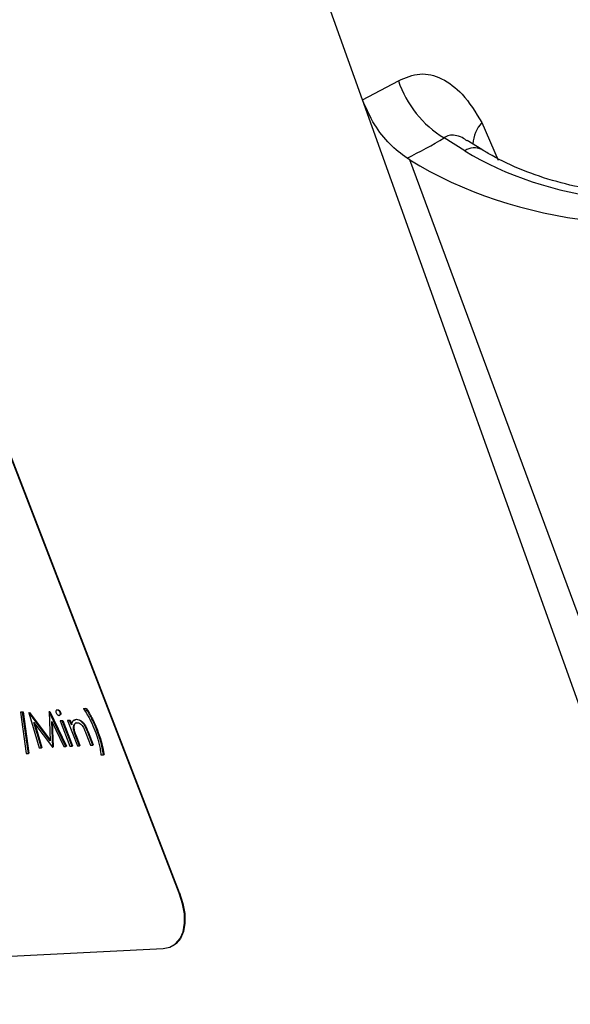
# Model space of a CAD drawing. Header units: inches. Extents: x 0.6 to 33.8, y 0 to 21.7.
# Tile 182 of 210: x 29.91 to 30.142, y 16.31 to 16.725. Entities that reach past the tile are written whole.
import ezdxf

# ---------------------------------------------------------------- set-up
doc = ezdxf.new("R2010")
doc.units = ezdxf.units.IN
doc.header["$MEASUREMENT"] = 0

msp = doc.modelspace()

# ---------------------------------------------------------------- linework, layer by layer
at = {"color": 7, "linetype": 'Continuous'}
for p, q in [((30.0546926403, 16.6912199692), (29.9169788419, 17.0766687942)), ((30.0546926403, 16.6912199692), (30.0697971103, 16.6992713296)), ((30.3510182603, 15.8618305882), (30.0546926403, 16.6912199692)), ((29.9774782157, 16.3566728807), (29.8508540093, 16.6847803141)), ((29.977653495, 16.356778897), (29.8510292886, 16.6848863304)), ((30.1049664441, 16.6816162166), (30.1118531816, 16.6657744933)), ((30.097730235, 16.6697733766), (30.0890978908, 16.6751670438)), ((30.1049777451, 16.6702223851), (30.0988122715, 16.6740747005)), ((30.0746399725, 16.6658832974), (30.0734202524, 16.6666454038)), ((30.3607033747, 15.8914440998), (30.0746399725, 16.6658832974)), ((29.9259626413, 16.4339705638), (29.9257435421, 16.4338380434)), ((29.9259423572, 16.4339540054), (29.9261817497, 16.4340240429)), ((29.9260064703, 16.4339180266), (29.9261817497, 16.4340240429)), ((29.9372127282, 16.4344646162), (29.9373880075, 16.4345706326)), ((29.9381192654, 16.434508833), (29.9372127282, 16.4344646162)), ((29.9373880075, 16.4345706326), (29.9382945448, 16.4346148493)), ((29.9381192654, 16.434508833), (29.9382945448, 16.4346148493)), ((29.9105588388, 16.4329724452), (29.9107341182, 16.4330784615)), ((29.9115139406, 16.4330190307), (29.9105588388, 16.4329724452)), ((29.9105588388, 16.4329724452), (29.912956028, 16.4156067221)), ((29.9107341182, 16.4330784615), (29.9116892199, 16.433125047)), ((29.9115139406, 16.4330190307), (29.9116892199, 16.433125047)), ((29.9139111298, 16.4156533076), (29.9115139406, 16.4330190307)), ((29.9116892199, 16.433125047), (29.9140864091, 16.4157593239)), ((29.9141585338, 16.4327637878), (29.9143338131, 16.4328698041)), ((29.9142880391, 16.4327701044), (29.9141585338, 16.4327637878)), ((29.9141585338, 16.4327637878), (29.9185012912, 16.4179904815)), ((29.9142880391, 16.4327701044), (29.9144633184, 16.4328761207)), ((29.9231159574, 16.4209052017), (29.9142880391, 16.4327701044)), ((29.9143338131, 16.4328698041), (29.9144633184, 16.4328761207)), ((29.9144633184, 16.4328761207), (29.9231013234, 16.4212664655)), ((29.922618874, 16.4331764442), (29.9227941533, 16.4332824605)), ((29.9227504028, 16.4331828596), (29.922618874, 16.4331764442)), ((29.922618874, 16.4331764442), (29.9231159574, 16.4209052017)), ((29.9227504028, 16.4331828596), (29.9229256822, 16.4332888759)), ((29.9297682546, 16.4185400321), (29.9227504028, 16.4331828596)), ((29.9227941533, 16.4332824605), (29.9229256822, 16.4332888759)), ((29.9229256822, 16.4332888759), (29.9299435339, 16.4186460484)), ((29.9271080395, 16.4317113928), (29.9273271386, 16.4318439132)), ((29.9272912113, 16.4328219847), (29.9274664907, 16.432928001)), ((29.9273037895, 16.4293704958), (29.9274790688, 16.4294765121)), ((29.9282103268, 16.4294147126), (29.9273037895, 16.4293704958)), ((29.9273037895, 16.4293704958), (29.9314518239, 16.4186221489)), ((29.9274790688, 16.4294765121), (29.9283856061, 16.4295207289)), ((29.9282103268, 16.4294147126), (29.9283856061, 16.4295207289)), ((29.9323583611, 16.4186663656), (29.9282103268, 16.4294147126)), ((29.9283856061, 16.4295207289), (29.9325336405, 16.4187723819)), ((29.9304119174, 16.429522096), (29.9305871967, 16.4296281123)), ((29.9313184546, 16.4295663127), (29.9304119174, 16.429522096)), ((29.9304119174, 16.429522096), (29.9345599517, 16.418773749)), ((29.9305871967, 16.4296281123), (29.931493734, 16.429672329)), ((29.9313184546, 16.4295663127), (29.931493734, 16.429672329)), ((29.9320666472, 16.4276276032), (29.9313184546, 16.4295663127)), ((29.931493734, 16.429672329), (29.9322419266, 16.4277336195)), ((29.9331172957, 16.4295568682), (29.9342296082, 16.4299978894)), ((29.9340543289, 16.4298918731), (29.9342296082, 16.4299978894)), ((29.9162856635, 16.4286889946), (29.9240396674, 16.418260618)), ((29.919413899, 16.4180349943), (29.9162856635, 16.4286889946)), ((29.9166267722, 16.4282302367), (29.9195891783, 16.4181410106)), ((29.923806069, 16.4290317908), (29.9288576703, 16.418495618)), ((29.924244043, 16.4182705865), (29.923806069, 16.4290317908)), ((29.9240023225, 16.428622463), (29.9244193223, 16.4183766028)), ((29.9329931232, 16.4255955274), (29.9331684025, 16.4257015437)), ((29.9428074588, 16.4254378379), (29.9429827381, 16.4255438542)), ((29.9339666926, 16.4227042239), (29.9341419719, 16.4228102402)), ((29.935466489, 16.4188179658), (29.9339666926, 16.4227042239)), ((29.9341419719, 16.4228102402), (29.9356417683, 16.4189239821)), ((29.9381774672, 16.4241013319), (29.9401286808, 16.419045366)), ((29.9389168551, 16.4245786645), (29.9390921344, 16.4246846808)), ((29.941035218, 16.4190895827), (29.9389168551, 16.4245786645)), ((29.9390921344, 16.4246846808), (29.9412104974, 16.419195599)), ((29.9185012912, 16.4179904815), (29.919413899, 16.4180349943)), ((29.919413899, 16.4180349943), (29.9195891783, 16.4181410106)), ((29.9240396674, 16.418260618), (29.924244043, 16.4182705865)), ((29.924244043, 16.4182705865), (29.9244193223, 16.4183766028)), ((29.9288576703, 16.418495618), (29.9297682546, 16.4185400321)), ((29.9297682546, 16.4185400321), (29.9299435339, 16.4186460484)), ((29.9314518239, 16.4186221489), (29.9323583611, 16.4186663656)), ((29.9323583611, 16.4186663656), (29.9325336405, 16.4187723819)), ((29.9345599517, 16.418773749), (29.935466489, 16.4188179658)), ((29.935466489, 16.4188179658), (29.9356417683, 16.4189239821)), ((29.9401286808, 16.419045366), (29.941035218, 16.4190895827)), ((29.941035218, 16.4190895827), (29.9412104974, 16.419195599)), ((29.912956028, 16.4156067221), (29.9139111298, 16.4156533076)), ((29.9139111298, 16.4156533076), (29.9140864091, 16.4157593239)), ((29.9444492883, 16.4150295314), (29.9456148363, 16.4150863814)), ((29.9456148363, 16.4150863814), (29.9457901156, 16.4151923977)), ((29.9774782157, 16.3566728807), (29.977653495, 16.356778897)), ((29.9748760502, 16.3345233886), (29.9750513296, 16.3346294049)), ((29.6318843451, 16.3167623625), (29.9706702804, 16.333286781))]:
    msp.add_line(p, q, dxfattribs=at)
at = {"color": 7, "linetype": 'Continuous', "flags": 128}
for points in [[(29.9706702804, 16.333286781), (29.9735343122, 16.3338694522), (29.975952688, 16.3352993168), (29.977832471, 16.337521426), (29.979101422, 16.3404503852), (29.9797107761, 16.3439736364), (29.9796371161, 16.3479557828), (29.9788832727, 16.3522437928), (29.9774782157, 16.3566728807)], [(29.977653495, 16.356778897), (29.979058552, 16.3523498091), (29.9798123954, 16.3480617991), (29.9798860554, 16.3440796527), (29.9792767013, 16.3405564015), (29.9780077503, 16.3376274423), (29.9761279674, 16.3354053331), (29.9750513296, 16.3346294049)]]:
    msp.add_lwpolyline(points, dxfattribs=at)
at = {"color": 7, "linetype": 'Continuous'}
for centre, radius, start, end in [((30.1121918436, 16.7134382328), 0.0446991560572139, 198.4779056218, 238.8919926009), ((30.1164475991, 16.6713714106), 0.0153874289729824, 138.2569912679, 175.2800879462), ((30.101755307, 16.6635563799), 0.0074062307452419, 64.3578100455, 122.9202430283)]:
    msp.add_arc(centre, radius, start, end, dxfattribs=at)
for centre, major_axis, ratio, start_param, end_param in [((29.8270716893, 16.8189929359), (0.325204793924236, -0.06363909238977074), 0.5360057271, 5.670092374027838, 5.746413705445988), ((30.1545797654, 16.6973143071), (0.08533972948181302, -0.01669692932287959), 0.5360207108, 4.092699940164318, 5.611136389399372), ((30.1474073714, 16.7011356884), (0.1092348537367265, -0.02137206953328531), 0.5360207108, 4.092699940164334, 5.61113638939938)]:
    msp.add_ellipse(centre, major_axis=major_axis, ratio=ratio, start_param=start_param, end_param=end_param, dxfattribs=at)
for points, knots in [([(30.06979711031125, 16.69927132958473), (30.07279449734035, 16.7005508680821), (30.07886617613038, 16.70314277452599), (30.08830316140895, 16.70068648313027), (30.09748151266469, 16.69378699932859), (30.10232698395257, 16.68590807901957), (30.10496644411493, 16.68161621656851)], [0, 0, 0, 0, 0.2287925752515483, 0.4634553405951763, 0.707729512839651, 1, 1, 1, 1]), ([(30.0734202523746, 16.66664540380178), (30.07095515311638, 16.66847482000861), (30.06602509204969, 16.67213355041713), (30.05918492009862, 16.68088588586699), (30.05624399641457, 16.6876512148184), (30.05469264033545, 16.69121996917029)], [0, 0, 0, 0, 0.3208920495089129, 0.6417662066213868, 0.9999999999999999, 0.9999999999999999, 0.9999999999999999, 0.9999999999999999]), ([(30.09877427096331, 16.67389016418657), (30.09806848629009, 16.67439366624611), (30.09640555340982, 16.67557999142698), (30.09419086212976, 16.6762153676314), (30.09193550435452, 16.67639640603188), (30.09034253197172, 16.6760429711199), (30.08939397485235, 16.67537541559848), (30.08909789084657, 16.67516704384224)], [0, 0, 0, 0, 0.2088104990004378, 0.4919883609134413, 0.616701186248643, 0.8803565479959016, 1, 1, 1, 1]), ([(30.20867813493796, 16.65736002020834), (30.20710488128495, 16.65674545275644), (30.20246306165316, 16.65493219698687), (30.19301935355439, 16.65269193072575), (30.1802356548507, 16.65131830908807), (30.16608641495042, 16.65144735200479), (30.15117509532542, 16.65318020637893), (30.13615436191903, 16.65653698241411), (30.12181941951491, 16.66141819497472), (30.11155521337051, 16.66625729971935), (30.10637446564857, 16.66938040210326), (30.10497774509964, 16.67022238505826)], [0, 0, 0, 0, 0.0558634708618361, 0.1648228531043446, 0.279229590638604, 0.4007231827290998, 0.5295223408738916, 0.6648574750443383, 0.8050119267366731, 0.9474315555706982, 1, 1, 1, 1]), ([(29.92600647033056, 16.43391802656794), (29.92589461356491, 16.43389341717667), (29.92567083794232, 16.43384418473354), (29.92551103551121, 16.43353426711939), (29.92547943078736, 16.43315037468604), (29.9255649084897, 16.4328766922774), (29.925607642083, 16.43273986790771)], [0, 0, 0, 0, 0.2797680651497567, 0.5596914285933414, 0.7798727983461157, 1, 1, 1, 1]), ([(29.92729121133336, 16.43282198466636), (29.92720718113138, 16.43299594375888), (29.92703903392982, 16.43334404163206), (29.92665772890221, 16.43369522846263), (29.92630111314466, 16.4339017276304), (29.92610470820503, 16.4339125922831), (29.92600647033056, 16.43391802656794)], [0, 0, 0, 0, 0.2792970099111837, 0.558882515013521, 0.7793617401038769, 0.9999999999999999, 0.9999999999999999, 0.9999999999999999, 0.9999999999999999]), ([(29.92618174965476, 16.4340240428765), (29.92630859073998, 16.4340120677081), (29.92656233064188, 16.43398811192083), (29.92695332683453, 16.43370475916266), (29.92727786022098, 16.4333380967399), (29.92740360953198, 16.43306470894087), (29.92746649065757, 16.43292800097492)], [0, 0, 0, 0, 0.2798694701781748, 0.5598663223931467, 0.7799105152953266, 1, 1, 1, 1]), ([(29.93721272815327, 16.43446461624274), (29.93824862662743, 16.43278849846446), (29.94009978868, 16.42979325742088), (29.94139758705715, 16.42661608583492), (29.94196914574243, 16.42521683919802)], [0, 0, 0, 0, 0.5595936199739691, 1, 1, 1, 1]), ([(29.94280745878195, 16.42543783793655), (29.94237672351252, 16.42649670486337), (29.94166720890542, 16.42824088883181), (29.94046901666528, 16.43062730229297), (29.93937780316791, 16.43262046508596), (29.93853874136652, 16.43387943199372), (29.93811926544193, 16.43450883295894)], [0, 0, 0, 0, 0.3399863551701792, 0.5600314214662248, 0.7800445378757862, 1, 1, 1, 1]), ([(29.93829454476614, 16.4346148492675), (29.93893116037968, 16.43363276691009), (29.93998017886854, 16.43201448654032), (29.94120520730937, 16.42963441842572), (29.94216067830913, 16.42759926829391), (29.94270871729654, 16.42622899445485), (29.94298273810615, 16.4255438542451)], [0, 0, 0, 0, 0.3397323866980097, 0.5598127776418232, 0.7799053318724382, 1, 1, 1, 1]), ([(29.925607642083, 16.43273986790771), (29.9256914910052, 16.43256845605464), (29.92585935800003, 16.43222528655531), (29.92623548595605, 16.43187749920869), (29.92658803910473, 16.43167319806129), (29.92678250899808, 16.43166121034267), (29.9268797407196, 16.43165521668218)], [0, 0, 0, 0, 0.2791545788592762, 0.5588723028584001, 0.7794434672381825, 1, 1, 1, 1]), ([(29.9268797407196, 16.43165521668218), (29.92699227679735, 16.43167854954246), (29.92721738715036, 16.43172522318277), (29.92737846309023, 16.43203290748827), (29.92741792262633, 16.43241137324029), (29.92733344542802, 16.4326851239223), (29.92729121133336, 16.43282198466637)], [0, 0, 0, 0, 0.2798863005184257, 0.559867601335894, 0.7799572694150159, 1, 1, 1, 1]), ([(29.92746649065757, 16.43292800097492), (29.92751658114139, 16.43275272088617), (29.92761685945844, 16.43240182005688), (29.92750520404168, 16.4320459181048), (29.92739190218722, 16.43185582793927), (29.92730602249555, 16.43183196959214), (29.92730476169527, 16.43183161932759)], [0, 0, 0, 0, 0.3566896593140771, 0.7140725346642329, 0.9958022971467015, 1, 1, 1, 1]), ([(29.93405432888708, 16.42989187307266), (29.9334771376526, 16.42973491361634), (29.93244341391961, 16.42945380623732), (29.93218206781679, 16.42818705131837), (29.93206664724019, 16.42762760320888)], [0, 0, 0, 0, 0.5583612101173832, 1, 1, 1, 1]), ([(29.93891685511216, 16.42457866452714), (29.93863313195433, 16.42529959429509), (29.93806874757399, 16.4267336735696), (29.93680741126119, 16.42865338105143), (29.93529257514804, 16.4297660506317), (29.93446719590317, 16.42984992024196), (29.93405432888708, 16.42989187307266)], [0, 0, 0, 0, 0.2815744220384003, 0.560110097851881, 0.7799605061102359, 1, 1, 1, 1]), ([(29.93422960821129, 16.42999788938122), (29.93457688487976, 16.42997192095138), (29.93527115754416, 16.42992000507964), (29.93643872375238, 16.42918794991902), (29.9379830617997, 16.42751337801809), (29.93863477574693, 16.42585117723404), (29.93909213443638, 16.4246846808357)], [0, 0, 0, 0, 0.1870208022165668, 0.3738904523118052, 0.5606099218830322, 1, 1, 1, 1]), ([(29.93299312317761, 16.42559552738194), (29.93294032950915, 16.42603747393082), (29.9328346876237, 16.4269218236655), (29.93316132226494, 16.42784829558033), (29.93368425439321, 16.42844224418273), (29.93416534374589, 16.42852354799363), (29.9344059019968, 16.42856420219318)], [0, 0, 0, 0, 0.2796721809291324, 0.5596333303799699, 0.7798042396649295, 1, 1, 1, 1]), ([(29.93396669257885, 16.42270422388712), (29.93375642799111, 16.42324590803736), (29.93338113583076, 16.42421273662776), (29.93311163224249, 16.42517318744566), (29.93299312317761, 16.42559552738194)], [0, 0, 0, 0, 0.5602690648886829, 1, 1, 1, 1]), ([(29.93412744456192, 16.42850601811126), (29.93399345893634, 16.42847077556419), (29.93356597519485, 16.42835833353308), (29.93322353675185, 16.42767638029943), (29.93302055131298, 16.42675343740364), (29.93311912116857, 16.42605215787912), (29.93316840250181, 16.4257015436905)], [0, 0, 0, 0, 0.1506051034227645, 0.480508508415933, 0.74027319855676, 1, 1, 1, 1]), ([(29.93316840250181, 16.4257015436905), (29.93332466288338, 16.42516328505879), (29.93360387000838, 16.42420152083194), (29.93397746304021, 16.42323558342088), (29.93414197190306, 16.42281024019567)], [0, 0, 0, 0, 0.5596575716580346, 1, 1, 1, 1]), ([(29.9344059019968, 16.42856420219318), (29.93465987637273, 16.42855447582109), (29.93516676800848, 16.42853506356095), (29.93597700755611, 16.42806966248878), (29.9366524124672, 16.4273432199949), (29.93696834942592, 16.42680894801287), (29.93712645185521, 16.42654158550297)], [0, 0, 0, 0, 0.280299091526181, 0.5594314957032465, 0.7795289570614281, 1, 1, 1, 1]), ([(29.93712645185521, 16.42654158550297), (29.93734168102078, 16.42608898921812), (29.93772623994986, 16.42528031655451), (29.93803952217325, 16.42446176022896), (29.93817746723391, 16.42410133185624)], [0, 0, 0, 0, 0.5596779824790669, 1, 1, 1, 1]), ([(29.94196914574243, 16.42521683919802), (29.94239714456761, 16.42403509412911), (29.94310216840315, 16.42208845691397), (29.94378634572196, 16.41940914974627), (29.94425516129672, 16.41716677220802), (29.94438458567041, 16.41574187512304), (29.94444928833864, 16.41502953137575)], [0, 0, 0, 0, 0.3399664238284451, 0.5600118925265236, 0.7800383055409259, 1, 1, 1, 1]), ([(29.94561483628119, 16.41508638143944), (29.94526808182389, 16.41698905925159), (29.94464858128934, 16.42038832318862), (29.94337026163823, 16.42389427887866), (29.94280745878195, 16.42543783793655)], [0, 0, 0, 0, 0.5597322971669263, 1, 1, 1, 1]), ([(29.94298273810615, 16.4255438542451), (29.94368768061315, 16.42357756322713), (29.94494653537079, 16.42006624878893), (29.94553234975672, 16.41668166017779), (29.94579011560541, 16.41519239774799)], [0, 0, 0, 0, 0.5599871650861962, 1, 1, 1, 1])]:
    msp.add_open_spline(points, degree=3, knots=knots, dxfattribs=at)

doc.saveas('drawing.dxf')
